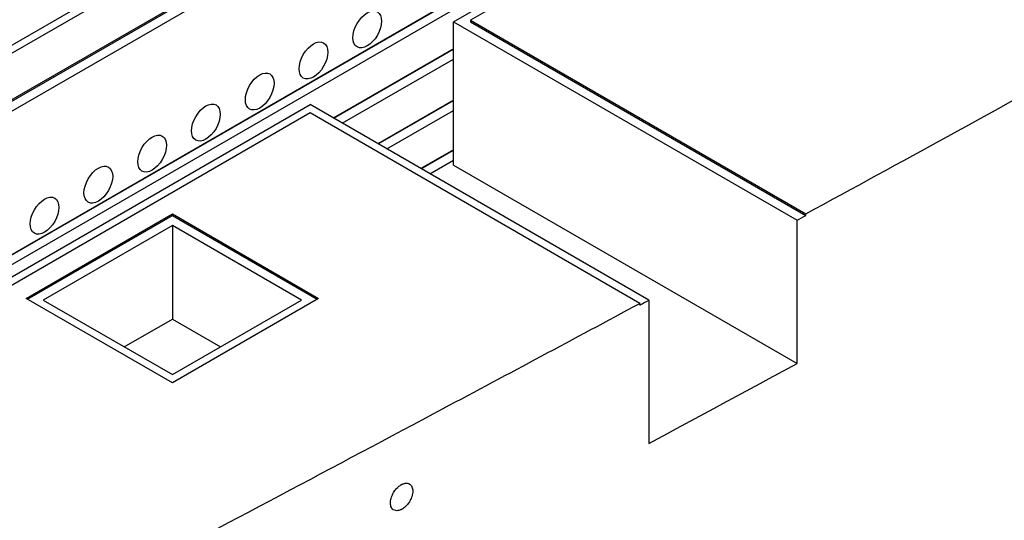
# Model space of a CAD drawing. Header units: millimetres. Extents: x 2241524 to 2686701, y -1965833 to -1461615.
# Tile 77 of 143: x 2340654 to 2341194, y -1954987 to -1954712. Entities that reach past the tile are written whole.
import ezdxf

# ---------------------------------------------------------------- set-up
doc = ezdxf.new("R2010")
doc.units = ezdxf.units.MM
doc.header["$LTSCALE"] = 100
doc.layers.add('CA_PODLAHA OBRYS', color=12, linetype='Continuous', lineweight=25)

msp = doc.modelspace()

# ---------------------------------------------------------------- linework, layer by layer
at = {"layer": 'CA_PODLAHA OBRYS'}
for p, q in [((2339311.15777, -1955529.14356), (2343184.17569, -1953293.05561)), ((2339311.94344, -1955529.59717), (2343184.17569, -1953293.96283)), ((2343188.54574, -1953296.8831), (2339320.58586, -1955530.05077)), ((2339388.54667, -1955569.28797), (2343234.01332, -1953349.10677)), ((2339388.78238, -1955569.42405), (2343234.17616, -1953349.28492)), ((2339393.26072, -1955572.00963), (2343234.17616, -1953354.45606)), ((2340892.01283, -1954713.50883), (2341841.89293, -1954165.0953)), ((2341841.89293, -1954169.63139), (2340901.44092, -1954712.60161)), ((2341074.21067, -1954485.84237), (2340326.24883, -1954917.67834)), ((2340326.24883, -1954913.14225), (2341064.78258, -1954486.74959)), ((2340901.44092, -1954712.60161), (2341085.09086, -1954818.63196)), ((2340901.44092, -1954712.60161), (2340901.44092, -1954713.50883)), ((2340892.01283, -1954713.50883), (2341080.23009, -1954822.17612)), ((2340892.01283, -1954791.98323), (2340892.01283, -1954713.50883)), ((2340901.44092, -1954713.50883), (2341085.09086, -1954819.53918)), ((2340892.01283, -1954728.20577), (2340826.17333, -1954766.21822)), ((2340826.40903, -1954766.35431), (2340892.01283, -1954728.47794)), ((2340831.12307, -1954769.07596), (2340892.01283, -1954733.92125)), ((2340892.01283, -1954756.32954), (2340850.52923, -1954780.28011)), ((2339670.60371, -1955418.68971), (2340813.44541, -1954758.86975)), ((2340999.02462, -1954866.01396), (2340813.44541, -1954758.86975)), ((2340850.76493, -1954780.41619), (2340892.01283, -1954756.60171)), ((2340813.44541, -1954763.40585), (2339680.0318, -1955417.7825)), ((2340994.14178, -1954867.73095), (2340813.44541, -1954763.40585)), ((2340855.47898, -1954783.13785), (2340892.01283, -1954762.04502)), ((2340892.01283, -1954783.5461), (2340874.09945, -1954793.88839)), ((2340874.33516, -1954794.02447), (2340892.01283, -1954783.81826)), ((2340879.0492, -1954796.74612), (2340892.01283, -1954789.26157)), ((2340892.01283, -1954791.98323), (2341080.23009, -1954900.65051)), ((2340657.88191, -1954865.01431), (2340738.02068, -1954818.74617)), ((2340658.66759, -1954865.46792), (2340738.02068, -1954819.65339)), ((2340738.02068, -1954818.74617), (2340818.15945, -1954865.01431)), ((2340738.02068, -1954818.74617), (2340738.02068, -1954819.65339)), ((2340738.02068, -1954819.65339), (2340817.37378, -1954865.46792)), ((2341085.09086, -1954819.53918), (2341085.09086, -1954818.63196)), ((2340738.02068, -1954825.0967), (2340667.31, -1954865.92153)), ((2340808.73136, -1954865.92153), (2340738.02068, -1954825.0967)), ((2340738.02068, -1954825.0967), (2340738.02068, -1954876.35454)), ((2341080.23009, -1954900.65051), (2341080.23009, -1954822.17612)), ((2340738.02068, -1954911.28245), (2340657.88191, -1954865.01431)), ((2340667.31, -1954865.92153), (2340738.02068, -1954906.74636)), ((2340818.15945, -1954865.01431), (2340738.02068, -1954911.28245)), ((2340738.02068, -1954906.74636), (2340808.73136, -1954865.92153)), ((2340994.14178, -1954867.73095), (2340994.14178, -1954868.63816)), ((2340999.02462, -1954866.01396), (2340999.02462, -1954944.48836)), ((2340711.7006, -1954891.55045), (2340738.02068, -1954876.35454)), ((2340738.02068, -1954876.35454), (2340764.34077, -1954891.55045))]:
    msp.add_line(p, q, dxfattribs=at)
for centre in [(2340844.79381, -1954717.63668), (2340815.33102, -1954734.64702), (2340785.86824, -1954751.65737), (2340756.40546, -1954768.66771), (2340726.94268, -1954785.67806), (2340697.47989, -1954802.6884), (2340668.01711, -1954819.69875)]:
    msp.add_ellipse(centre, major_axis=(5.55556, 9.6225), ratio=0.577350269, dxfattribs=at)
for points, knots in [([(2343254.66193, -1953740.87297), (2343254.66229, -1953745.31058), (2343254.07348, -1953749.77058), (2343249.62209, -1953767.0914), (2343241.64408, -1953780.592), (2343207.56415, -1953819.24915), (2343173.39735, -1953846.22678), (2343104.56531, -1953892.26587), (2343083.04902, -1953905.93933), (2342994.33539, -1953960.89716), (2342912.24411, -1954008.17999), (2342786.35272, -1954081.39956), (2342747.81766, -1954103.91279), (2342636.0254, -1954170.42159), (2342566.19179, -1954213.41577), (2342464.95141, -1954280.0778), (2342433.40289, -1954301.51972), (2342374.14426, -1954343.1636), (2342347.37581, -1954362.54564), (2342294.21273, -1954401.95403), (2342268.85096, -1954421.18477), (2342204.17975, -1954470.61107), (2342165.04518, -1954500.8796), (2342082.7661, -1954563.26115), (2342044.79058, -1954591.54212), (2341954.6114, -1954656.81733), (2341904.24832, -1954691.99725), (2341774.00562, -1954779.7121), (2341694.54615, -1954830.39854), (2341482.21426, -1954960.13506), (2341346.26044, -1955037.84254), (2341121.79864, -1955161.88903), (2341032.95188, -1955209.91181), (2340857.14551, -1955303.96866), (2340769.56211, -1955350.39021), (2340679.45278, -1955398.21163)], [34.314165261, 34.314165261, 34.314165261, 34.314165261, 55.644998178, 55.644998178, 116.35404601, 116.35404601, 215.116550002, 215.116550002, 256.18861802, 256.18861802, 388.553161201, 388.553161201, 449.661412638, 449.661412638, 563.447918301, 563.447918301, 617.297262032, 617.297262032, 665.142131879, 665.142131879, 711.169632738, 711.169632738, 782.510167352, 782.510167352, 847.641816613, 847.641816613, 929.767257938, 929.767257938, 1052.452364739, 1052.452364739, 1246.51843097, 1246.51843097, 1372.097643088, 1372.097643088, 1491.456414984, 1491.456414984, 1491.456414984, 1491.456414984]), ([(2341085.09086, -1954818.63196), (2341137.22702, -1954790.33986), (2341189.05032, -1954761.94328), (2341317.80685, -1954690.40762), (2341394.61892, -1954646.8472), (2341470.07629, -1954602.7169)], [1541.574350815, 1541.574350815, 1541.574350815, 1541.574350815, 1636.951071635, 1636.951071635, 1779.264490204, 1779.264490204, 1779.264490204, 1779.264490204]), ([(2339827.59908, -1955502.9805), (2339830.14365, -1955501.55487), (2339832.66751, -1955500.13916), (2339902.75936, -1955460.78266), (2339979.30914, -1955416.75826), (2340118.90177, -1955338.2878), (2340162.31818, -1955314.10324), (2340313.95461, -1955230.49997), (2340419.28219, -1955173.8344), (2340645.85126, -1955052.99366), (2340768.01769, -1954988.4783), (2340922.5133, -1954906.12179), (2340958.4215, -1954886.92383), (2340994.14178, -1954867.73095)], [769.608697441, 769.608697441, 769.608697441, 769.608697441, 775.804153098, 775.804153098, 943.269719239, 943.269719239, 1022.370074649, 1022.370074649, 1209.229360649, 1209.229360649, 1421.499152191, 1421.499152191, 1486.325981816, 1486.325981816, 1486.325981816, 1486.325981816]), ([(2340860.40565, -1954981.31544), (2340861.08895, -1954981.41484), (2340861.84734, -1954981.32121), (2340862.79875, -1954980.98271), (2340862.96058, -1954980.91784), (2340863.22178, -1954980.80147), (2340863.32076, -1954980.75469), (2340863.4613, -1954980.68449), (2340863.50279, -1954980.6633), (2340863.56265, -1954980.63205), (2340863.58101, -1954980.62237), (2340863.60836, -1954980.60782), (2340863.61735, -1954980.60301), (2340863.70681, -1954980.55498), (2340863.78727, -1954980.51002), (2340863.98796, -1954980.39348), (2340864.10808, -1954980.3198), (2340864.55486, -1954980.03099), (2340864.87864, -1954979.79218), (2340865.45524, -1954979.31279), (2340865.70956, -1954979.08108), (2340866.51473, -1954978.28039), (2340867.03481, -1954977.65598), (2340868.02366, -1954976.22483), (2340868.47156, -1954975.41497), (2340869.21021, -1954973.68617), (2340869.47882, -1954972.77778), (2340869.76972, -1954970.96466), (2340869.76981, -1954970.08204), (2340869.46542, -1954968.50679), (2340869.15662, -1954967.83469), (2340868.28752, -1954966.84296), (2340867.74836, -1954966.51601), (2340866.51315, -1954966.2125), (2340865.83246, -1954966.22829), (2340864.82053, -1954966.48154), (2340864.52338, -1954966.58135), (2340864.10443, -1954966.75701), (2340863.98496, -1954966.81102), (2340863.79309, -1954966.90402), (2340863.7208, -1954966.94048), (2340863.63944, -1954966.98311), (2340863.63037, -1954966.98788), (2340863.61682, -1954966.99505), (2340863.61233, -1954966.99743), (2340863.60337, -1954967.00219), (2340863.59889, -1954967.00458), (2340863.51513, -1954967.04929), (2340863.43585, -1954967.09331), (2340863.24187, -1954967.20521), (2340863.12726, -1954967.2749), (2340862.7213, -1954967.53451), (2340862.43204, -1954967.74291), (2340861.9228, -1954968.15203), (2340861.70147, -1954968.34477), (2340860.93153, -1954969.06908), (2340860.41072, -1954969.65945), (2340859.40271, -1954971.02962), (2340858.93595, -1954971.81504), (2340858.14395, -1954973.50937), (2340857.84076, -1954974.40968), (2340857.46822, -1954976.22632), (2340857.42103, -1954977.12237), (2340857.62421, -1954978.7387), (2340857.87605, -1954979.44172), (2340858.48905, -1954980.31917), (2340858.75839, -1954980.58891), (2340859.45827, -1954981.06993), (2340859.90915, -1954981.24321), (2340860.40565, -1954981.31544)], [0, 0, 0, 0, 2.939980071, 2.939980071, 3.538274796, 3.538274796, 3.902274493, 3.902274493, 4.054693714, 4.054693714, 4.122137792, 4.122137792, 4.155149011, 4.155149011, 4.45073081, 4.45073081, 4.892964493, 4.892964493, 6.10035749, 6.10035749, 7.086182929, 7.086182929, 9.303337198, 9.303337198, 11.791529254, 11.791529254, 14.486266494, 14.486266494, 17.378081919, 17.378081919, 20.33933496, 20.33933496, 23.15125898, 23.15125898, 25.879298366, 25.879298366, 26.986179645, 26.986179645, 27.426024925, 27.426024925, 27.691575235, 27.691575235, 27.724883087, 27.724883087, 27.741352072, 27.741352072, 27.757797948, 27.757797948, 28.049009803, 28.049009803, 28.4708423, 28.4708423, 29.546953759, 29.546953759, 30.396038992, 30.396038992, 32.559799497, 32.559799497, 35.011499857, 35.011499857, 37.67578848, 37.67578848, 40.53522011, 40.53522011, 43.427016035, 43.427016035, 45.108375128, 45.108375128, 47.244660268, 47.244660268, 47.244660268, 47.244660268])]:
    msp.add_open_spline(points, degree=3, knots=knots, dxfattribs=at)
for points in [[(2341080.23009, -1954822.17612), (2341081.85056, -1954821.29729), (2341083.47082, -1954820.41831), (2341085.09086, -1954819.53918)], [(2340994.14178, -1954868.63816), (2340995.76975, -1954867.76344), (2340997.39736, -1954866.88871), (2340999.02462, -1954866.01396)], [(2340999.02462, -1954944.48836), (2341026.15148, -1954929.90612), (2341053.21466, -1954915.30184), (2341080.23009, -1954900.65051)]]:
    msp.add_open_spline(points, degree=3, dxfattribs=at)

doc.saveas('drawing.dxf')
